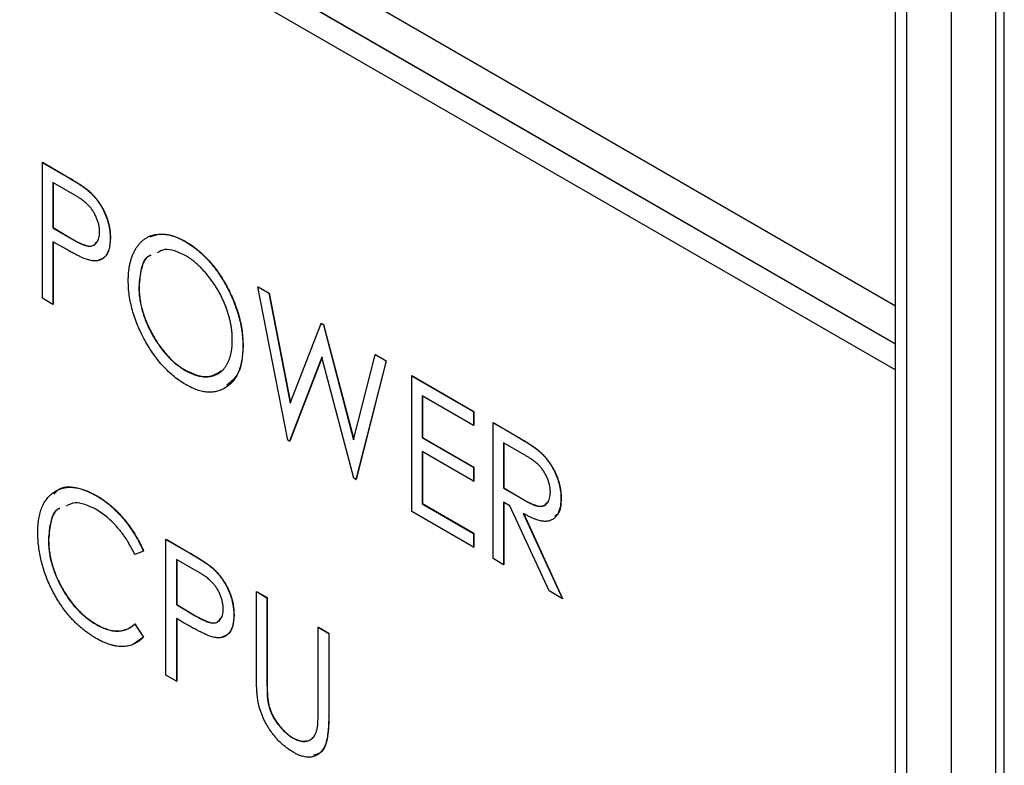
# Model space of a CAD drawing. Header units: millimetres. Extents: x 0 to 420, y 0 to 297.
# Tile 15 of 19: x 328 to 336, y 218 to 224. Entities that reach past the tile are written whole.
import ezdxf

# ---------------------------------------------------------------- set-up
doc = ezdxf.new("R2010")
doc.units = ezdxf.units.MM

msp = doc.modelspace()

# ---------------------------------------------------------------- linework, layer by layer
at = {"color": 7, "linetype": 'Continuous', "lineweight": 25}
for p, q in [((335.8758, 209.4998), (335.8758, 232.2017)), ((335.8065, 232.1601), (335.8065, 209.1315)), ((335.4529, 231.956), (335.4529, 208.9274)), ((335.0994, 182.596), (335.0994, 230.9353)), ((335.0092, 221.9013), (335.0092, 230.8832)), ((321.7156, 229.5755), (335.0092, 221.9013)), ((335.0092, 221.5951), (321.7156, 229.2693)), ((335.011, 221.5961), (321.7174, 229.2703)), ((321.7156, 229.0652), (335.0092, 221.3909)), ((328.2227, 223.0411), (328.2245, 223.0421)), ((328.2227, 223.0411), (328.3947, 222.9418)), ((328.2227, 221.9609), (328.2227, 223.0411)), ((328.2245, 223.0421), (328.3965, 222.9428)), ((328.3947, 222.9418), (328.3965, 222.9428)), ((328.4626, 222.7918), (328.3067, 222.8818)), ((328.3067, 222.8818), (328.3067, 222.5218)), ((328.3084, 222.8808), (328.3084, 222.5228)), ((328.5945, 222.8102), (328.5963, 222.8113)), ((328.3067, 222.5218), (328.3084, 222.5228)), ((328.3067, 222.5218), (328.456, 222.4332)), ((328.3084, 222.5228), (328.4578, 222.4342)), ((328.3687, 222.3752), (328.3067, 222.411)), ((328.3067, 222.411), (328.3067, 221.9124)), ((328.3084, 222.41), (328.3084, 221.9134)), ((328.456, 222.4332), (328.4578, 222.4342)), ((328.7624, 222.4398), (328.7642, 222.4408)), ((329.3564, 222.4143), (329.3582, 222.4153)), ((328.9903, 222.0536), (328.992, 222.0546)), ((329.9377, 222.0511), (329.9395, 222.0521)), ((329.9377, 222.0511), (330.025, 222.0007)), ((330.1751, 220.8338), (329.9377, 222.0511)), ((329.9395, 222.0521), (330.0268, 222.0017)), ((330.025, 222.0007), (330.0268, 222.0017)), ((330.025, 222.0007), (330.1955, 221.1267)), ((330.0268, 222.0017), (330.1968, 221.1301)), ((328.3067, 221.9124), (328.2227, 221.9609)), ((328.3067, 221.9124), (328.3084, 221.9134)), ((335.0092, 221.9013), (335.011, 221.9023)), ((335.011, 221.5961), (335.011, 221.9023)), ((330.4397, 221.7613), (330.4415, 221.7623)), ((330.4415, 221.7623), (330.46, 221.7516)), ((330.1955, 221.1267), (330.4397, 221.7613)), ((330.4397, 221.7613), (330.4583, 221.7505)), ((330.4583, 221.7505), (330.46, 221.7516)), ((330.4583, 221.7505), (330.6992, 220.8359)), ((330.46, 221.7516), (330.7002, 220.8398)), ((329.8178, 221.5806), (329.8195, 221.5816)), ((335.0092, 221.5951), (335.011, 221.5961)), ((335.0092, 221.3909), (335.0092, 221.5951)), ((330.4474, 221.4937), (330.1903, 220.825)), ((330.4479, 221.4916), (330.1921, 220.826)), ((330.7011, 220.5301), (330.4474, 221.4937)), ((330.6992, 220.8359), (330.8709, 221.5123)), ((330.9571, 221.4626), (330.718, 220.5204)), ((330.9588, 221.4636), (330.7197, 220.5214)), ((330.8709, 221.5123), (330.8727, 221.5134)), ((330.8709, 221.5123), (330.9571, 221.4626)), ((330.8727, 221.5134), (330.9588, 221.4636)), ((330.9571, 221.4626), (330.9588, 221.4636)), ((329.3602, 221.3873), (329.3619, 221.3884)), ((335.0092, 221.3909), (335.011, 221.392)), ((335.011, 182.545), (335.011, 221.392)), ((331.161, 221.3449), (331.1627, 221.3459)), ((331.161, 221.3449), (331.6527, 221.061)), ((331.161, 220.2647), (331.161, 221.3449)), ((331.1627, 221.3459), (331.6544, 221.062)), ((331.6527, 220.9502), (331.2449, 221.1856)), ((331.2449, 221.1856), (331.2449, 220.8533)), ((331.2467, 221.1846), (331.2467, 220.8543)), ((331.6527, 221.061), (331.6544, 221.062)), ((331.6527, 221.061), (331.6527, 220.9502)), ((331.6544, 221.062), (331.6544, 220.9513)), ((331.6527, 220.9502), (331.6544, 220.9513)), ((331.8086, 220.971), (331.8103, 220.972)), ((331.8086, 220.971), (331.9804, 220.8718)), ((331.8086, 219.8908), (331.8086, 220.971)), ((331.8103, 220.972), (331.9822, 220.8728)), ((330.1903, 220.825), (330.1751, 220.8338)), ((330.1903, 220.825), (330.1921, 220.826)), ((331.2449, 220.8533), (331.2467, 220.8543)), ((331.2449, 220.8533), (331.6527, 220.6179)), ((331.2467, 220.8543), (331.6544, 220.6189)), ((331.9804, 220.8718), (331.9822, 220.8728)), ((332.0479, 220.7221), (331.8925, 220.8118)), ((331.8925, 220.8118), (331.8925, 220.4517)), ((331.8943, 220.8107), (331.8943, 220.4527)), ((332.1753, 220.7446), (332.1771, 220.7456)), ((331.6527, 220.5071), (331.2449, 220.7425)), ((331.2449, 220.7425), (331.2449, 220.327)), ((331.2467, 220.7414), (331.2467, 220.328)), ((331.6527, 220.6179), (331.6544, 220.6189)), ((331.6527, 220.6179), (331.6527, 220.5071)), ((331.6544, 220.6189), (331.6544, 220.5081)), ((330.718, 220.5204), (330.7011, 220.5301)), ((330.718, 220.5204), (330.7197, 220.5214)), ((331.6527, 220.5071), (331.6544, 220.5081)), ((331.8925, 220.4517), (331.8943, 220.4527)), ((331.8925, 220.4517), (332.0443, 220.3626)), ((331.8943, 220.4527), (332.0461, 220.3636)), ((328.6503, 220.3927), (328.6521, 220.3937)), ((332.0443, 220.3626), (332.0461, 220.3636)), ((332.3483, 220.3706), (332.35, 220.3716)), ((331.2449, 220.327), (331.2467, 220.328)), ((331.2449, 220.327), (331.6527, 220.0916)), ((331.2467, 220.328), (331.6544, 220.0926)), ((331.9427, 220.3119), (331.8925, 220.3409)), ((331.8925, 220.3409), (331.8925, 219.8423)), ((331.8943, 220.3399), (331.8943, 219.8434)), ((332.2542, 219.6336), (331.9427, 220.3119)), ((331.6527, 219.9808), (331.161, 220.2647)), ((332.0486, 220.2508), (332.3602, 219.5723)), ((332.0504, 220.2518), (332.362, 219.5734)), ((328.2707, 220.043), (328.2724, 220.044)), ((329.2061, 220.0442), (329.2079, 220.0452)), ((329.2061, 220.0442), (329.3781, 219.9449)), ((329.2061, 218.964), (329.2061, 220.0442)), ((329.2079, 220.0452), (329.3799, 219.9459)), ((331.6527, 220.0916), (331.6544, 220.0926)), ((331.6527, 220.0916), (331.6527, 219.9808)), ((331.6544, 220.0926), (331.6544, 219.9818)), ((331.6527, 219.9808), (331.6544, 219.9818)), ((329.0262, 219.9498), (328.9576, 219.9245)), ((329.0262, 219.9498), (329.028, 219.9508)), ((329.446, 219.7949), (329.2901, 219.8849)), ((329.2901, 219.8849), (329.2901, 219.5249)), ((329.2918, 219.8839), (329.2918, 219.5259)), ((329.3781, 219.9449), (329.3799, 219.9459)), ((331.8925, 219.8423), (331.8086, 219.8908)), ((329.5779, 219.8133), (329.5797, 219.8143)), ((331.8925, 219.8423), (331.8943, 219.8434)), ((329.9257, 219.6288), (329.9275, 219.6298)), ((329.9257, 219.6288), (330.0096, 219.5803)), ((329.9257, 218.9764), (329.9257, 219.6288)), ((329.9275, 219.6298), (330.0114, 219.5813)), ((330.0096, 219.5803), (330.0114, 219.5813)), ((330.0096, 219.5803), (330.0096, 218.9331)), ((330.0114, 219.5813), (330.0114, 218.9341)), ((332.3602, 219.5723), (332.2542, 219.6336)), ((332.3602, 219.5723), (332.362, 219.5734)), ((329.2901, 219.5249), (329.2918, 219.5259)), ((329.2901, 219.5249), (329.4394, 219.4363)), ((329.2918, 219.5259), (329.4412, 219.4373)), ((329.3521, 219.3783), (329.2901, 219.4141)), ((329.2901, 219.4141), (329.2901, 218.9155)), ((329.2918, 219.413), (329.2918, 218.9165)), ((329.4394, 219.4363), (329.4412, 219.4373)), ((329.7458, 219.4429), (329.7476, 219.4439)), ((328.6533, 219.3662), (328.6551, 219.3672)), ((328.9576, 219.3705), (328.9594, 219.3716)), ((328.9576, 219.3705), (329.0262, 219.2667)), ((328.9594, 219.3716), (329.028, 219.2677)), ((330.4174, 219.3449), (330.4192, 219.3459)), ((330.4174, 219.3449), (330.5014, 219.2965)), ((330.4174, 218.6977), (330.4174, 219.3449)), ((330.4192, 219.3459), (330.5031, 219.2975)), ((329.028, 219.2677), (328.947, 219.2099)), ((329.0262, 219.2667), (329.028, 219.2677)), ((330.5014, 219.2965), (330.5031, 219.2975)), ((330.5014, 219.2965), (330.5014, 218.644)), ((330.5031, 219.2975), (330.5031, 218.6451)), ((329.2901, 218.9155), (329.2061, 218.964)), ((329.2901, 218.9155), (329.2918, 218.9165)), ((330.0096, 218.9331), (330.0114, 218.9341)), ((330.0132, 218.7874), (330.015, 218.7884)), ((330.5014, 218.644), (330.5031, 218.6451)), ((330.2176, 218.4631), (330.2194, 218.4641))]:
    msp.add_line(p, q, dxfattribs=at)
for points, knots in [([(328.3947, 222.9418), (328.4065, 222.935), (328.4292, 222.9218), (328.4617, 222.9022), (328.4913, 222.8838), (328.5177, 222.8668), (328.5413, 222.8512), (328.5617, 222.8366), (328.5792, 222.8235), (328.5897, 222.8144), (328.5945, 222.8102)], [0, 0, 0, 0, 0.1764997, 0.3390322, 0.4857534, 0.6185701, 0.735674, 0.8381849, 0.9261551, 1, 1, 1, 1]), ([(328.3965, 222.9428), (328.4083, 222.936), (328.431, 222.9229), (328.4635, 222.9032), (328.493, 222.8849), (328.5195, 222.8679), (328.543, 222.8523), (328.5634, 222.8376), (328.581, 222.8245), (328.5915, 222.8154), (328.5963, 222.8113)], [0, 0, 0, 0, 0.1764997, 0.3390322, 0.4857534, 0.6185701, 0.735674, 0.8381849, 0.9261551, 1, 1, 1, 1]), ([(328.6784, 222.4878), (328.6782, 222.4967), (328.6776, 222.5142), (328.673, 222.5421), (328.6654, 222.5706), (328.6549, 222.5992), (328.6422, 222.6271), (328.6271, 222.6534), (328.6102, 222.6776), (328.5943, 222.6959), (328.5802, 222.7098), (328.568, 222.7206), (328.5543, 222.7318), (328.5389, 222.7431), (328.5221, 222.7551), (328.5036, 222.7672), (328.4836, 222.7796), (328.4698, 222.7877), (328.4626, 222.7918)], [0, 0, 0, 0, 0.074091, 0.147068, 0.219176, 0.292487, 0.364821, 0.434086, 0.502842, 0.57172, 0.608354, 0.649905, 0.695817, 0.746872, 0.802658, 0.863186, 0.92915, 1, 1, 1, 1]), ([(328.5945, 222.8102), (328.6005, 222.8047), (328.6125, 222.7937), (328.6298, 222.7756), (328.6463, 222.7566), (328.6619, 222.7365), (328.6766, 222.7154), (328.6905, 222.6933), (328.7034, 222.6701), (328.7156, 222.6461), (328.7267, 222.6214), (328.7363, 222.5962), (328.7443, 222.5708), (328.7509, 222.5451), (328.7562, 222.5191), (328.7596, 222.4928), (328.762, 222.4661), (328.7623, 222.4487), (328.7624, 222.4398)], [0, 0, 0, 0, 0.060075, 0.119303, 0.178069, 0.236256, 0.294313, 0.353143, 0.412708, 0.473813, 0.535615, 0.597403, 0.660232, 0.723514, 0.789577, 0.856841, 0.927091, 1, 1, 1, 1]), ([(328.5963, 222.8113), (328.6023, 222.8057), (328.6143, 222.7948), (328.6315, 222.7767), (328.6481, 222.7577), (328.6637, 222.7376), (328.6784, 222.7164), (328.6923, 222.6943), (328.7052, 222.6711), (328.7174, 222.6471), (328.7284, 222.6224), (328.7381, 222.5972), (328.7461, 222.5719), (328.7527, 222.5461), (328.758, 222.5201), (328.7614, 222.4938), (328.7638, 222.4672), (328.764, 222.4497), (328.7642, 222.4408)], [0, 0, 0, 0, 0.060075, 0.119303, 0.178069, 0.236256, 0.294313, 0.353143, 0.412708, 0.473813, 0.535615, 0.597403, 0.660232, 0.723514, 0.789577, 0.856841, 0.927091, 1, 1, 1, 1]), ([(328.456, 222.4332), (328.4633, 222.4289), (328.4774, 222.4208), (328.4977, 222.4103), (328.5166, 222.4008), (328.5339, 222.3929), (328.5497, 222.3867), (328.5641, 222.3814), (328.5769, 222.3783), (328.5918, 222.3755), (328.6085, 222.3757), (328.6264, 222.3799), (328.6418, 222.389), (328.655, 222.402), (328.6654, 222.4189), (328.673, 222.4388), (328.6776, 222.4618), (328.6782, 222.4791), (328.6784, 222.4878)], [0, 0, 0, 0, 0.070231, 0.135127, 0.195896, 0.251444, 0.303058, 0.349556, 0.391936, 0.430093, 0.501229, 0.570517, 0.640124, 0.710955, 0.782914, 0.853735, 0.926014, 1, 1, 1, 1]), ([(328.9063, 222.1016), (328.9065, 222.1143), (328.9068, 222.1397), (328.9098, 222.1759), (328.9143, 222.2106), (328.9212, 222.2431), (328.9296, 222.2741), (328.9399, 222.3034), (328.9523, 222.3305), (328.9664, 222.356), (328.9819, 222.3793), (328.9993, 222.3997), (329.0176, 222.4182), (329.0376, 222.4335), (329.059, 222.4462), (329.0815, 222.4568), (329.1055, 222.4646), (329.1308, 222.4695), (329.1569, 222.4723), (329.184, 222.4717), (329.2114, 222.469), (329.2394, 222.4634), (329.2679, 222.4552), (329.2969, 222.4442), (329.3265, 222.4311), (329.3464, 222.4199), (329.3564, 222.4143)], [0, 0, 0, 0, 0.044811, 0.089011, 0.13275, 0.176233, 0.219272, 0.262324, 0.305647, 0.348979, 0.392242, 0.43461, 0.476184, 0.517236, 0.558165, 0.598792, 0.639668, 0.680638, 0.721467, 0.761759, 0.801482, 0.840953, 0.880381, 0.919726, 0.959716, 1, 1, 1, 1]), ([(329.0802, 222.4506), (329.1181, 222.4629), (329.1996, 222.4893), (329.3028, 222.4412), (329.3582, 222.4153)], [0, 0, 0, 0, 0.464331, 1, 1, 1, 1]), ([(328.4578, 222.4342), (328.4865, 222.4182), (328.5437, 222.3864), (328.6211, 222.3666), (328.6454, 222.3972), (328.6541, 222.4081)], [0, 0, 0, 0, 0.394195, 0.784052, 1, 1, 1, 1]), ([(328.7624, 222.4398), (328.7622, 222.431), (328.7619, 222.4139), (328.76, 222.3895), (328.756, 222.3676), (328.7514, 222.3471), (328.7447, 222.3292), (328.7368, 222.313), (328.7275, 222.2988), (328.7165, 222.287), (328.7045, 222.277), (328.6914, 222.2689), (328.6771, 222.2631), (328.6617, 222.2594), (328.6452, 222.2578), (328.6277, 222.2582), (328.609, 222.2607), (328.596, 222.2639), (328.5894, 222.2655)], [0, 0, 0, 0, 0.072309, 0.141358, 0.208207, 0.272336, 0.335143, 0.396174, 0.456668, 0.516646, 0.575929, 0.634933, 0.693693, 0.752708, 0.811962, 0.873196, 0.935504, 1, 1, 1, 1]), ([(328.7642, 222.4408), (328.7622, 222.4077), (328.7582, 222.3415), (328.7214, 222.28), (328.6838, 222.2692), (328.6699, 222.2653)], [0, 0, 0, 0, 0.388171, 0.775004, 1, 1, 1, 1]), ([(329.3564, 222.4143), (329.3725, 222.4045), (329.4041, 222.3853), (329.4505, 222.3508), (329.4948, 222.3122), (329.5373, 222.27), (329.5775, 222.2233), (329.6159, 222.173), (329.6521, 222.1184), (329.6859, 222.0606), (329.7168, 222.001), (329.7438, 221.9406), (329.7667, 221.8804), (329.7853, 221.8201), (329.8001, 221.7598), (329.8103, 221.6996), (329.8166, 221.6394), (329.8174, 221.6004), (329.8178, 221.5806)], [0, 0, 0, 0, 0.064112, 0.12603, 0.186709, 0.24615, 0.305771, 0.366051, 0.427384, 0.490821, 0.554635, 0.61692, 0.678954, 0.740666, 0.803314, 0.866858, 0.932414, 1, 1, 1, 1]), ([(329.3582, 222.4153), (329.3743, 222.4056), (329.4058, 222.3863), (329.4523, 222.3519), (329.4966, 222.3132), (329.539, 222.271), (329.5792, 222.2243), (329.6177, 222.174), (329.6538, 222.1194), (329.6876, 222.0616), (329.7185, 222.002), (329.7455, 221.9417), (329.7685, 221.8814), (329.7871, 221.8211), (329.8018, 221.7609), (329.8121, 221.7006), (329.8184, 221.6404), (329.8191, 221.6014), (329.8195, 221.5816)], [0, 0, 0, 0, 0.064112, 0.12603, 0.186709, 0.24615, 0.305771, 0.366051, 0.427384, 0.490821, 0.554635, 0.61692, 0.678954, 0.740666, 0.803314, 0.866858, 0.932414, 1, 1, 1, 1]), ([(328.5894, 222.2655), (328.584, 222.2672), (328.5721, 222.2709), (328.5525, 222.2787), (328.5297, 222.2888), (328.5037, 222.3016), (328.4744, 222.3166), (328.442, 222.3337), (328.4064, 222.3535), (328.3816, 222.3677), (328.3687, 222.3752)], [0, 0, 0, 0, 0.075269, 0.165174, 0.268129, 0.385984, 0.51806, 0.664405, 0.825035, 1, 1, 1, 1]), ([(329.3602, 222.3014), (329.302, 222.328), (329.2161, 222.3673), (329.156, 222.3339), (329.1366, 222.3232)], [0, 0, 0, 0, 0.677332, 1, 1, 1, 1]), ([(329.0846, 222.3021), (329.0794, 222.3002), (329.0399, 222.2859), (329.003, 222.1974), (328.9945, 222.1015), (328.9903, 222.0536)], [0, 0, 0, 0, 0.069638, 0.534634, 1, 1, 1, 1]), ([(329.0863, 222.3031), (329.0812, 222.3012), (329.0417, 222.2869), (329.0048, 222.1984), (328.9963, 222.1026), (328.992, 222.0546)], [0, 0, 0, 0, 0.069638, 0.534634, 1, 1, 1, 1]), ([(329.7338, 221.6293), (329.7337, 221.6398), (329.7334, 221.6608), (329.7312, 221.6928), (329.7271, 221.7251), (329.722, 221.7573), (329.7149, 221.7897), (329.7068, 221.8221), (329.6967, 221.8547), (329.6854, 221.8874), (329.6726, 221.9198), (329.6586, 221.9518), (329.6431, 221.9832), (329.6266, 222.0141), (329.6088, 222.0443), (329.5898, 222.0739), (329.5695, 222.103), (329.5481, 222.1312), (329.5259, 222.1585), (329.5032, 222.1842), (329.4802, 222.208), (329.4569, 222.2305), (329.4332, 222.2509), (329.4091, 222.2694), (329.3848, 222.2868), (329.3684, 222.2965), (329.3602, 222.3014)], [0, 0, 0, 0, 0.044923, 0.089057, 0.132287, 0.174986, 0.217144, 0.258769, 0.300532, 0.342498, 0.384141, 0.425372, 0.466388, 0.507179, 0.548135, 0.589217, 0.630842, 0.673193, 0.715487, 0.757043, 0.79776, 0.838207, 0.878693, 0.918916, 0.959101, 1, 1, 1, 1]), ([(329.3635, 221.2746), (329.3478, 221.2842), (329.3168, 221.303), (329.2713, 221.3374), (329.2276, 221.3753), (329.1857, 221.4175), (329.1458, 221.4638), (329.1079, 221.5144), (329.0719, 221.5689), (329.038, 221.6266), (329.0073, 221.6863), (328.9801, 221.7465), (328.9574, 221.8065), (328.9388, 221.8663), (328.924, 221.9258), (328.9138, 221.985), (328.9074, 222.0441), (328.9067, 222.0822), (328.9063, 222.1016)], [0, 0, 0, 0, 0.063524, 0.12488, 0.185155, 0.244833, 0.304627, 0.365038, 0.42717, 0.49127, 0.555588, 0.618668, 0.681008, 0.742903, 0.805249, 0.868474, 0.933217, 1, 1, 1, 1]), ([(328.9903, 222.0536), (328.9906, 222.0378), (328.9912, 222.0068), (328.9964, 221.9588), (329.0047, 221.9108), (329.0169, 221.8626), (329.032, 221.8142), (329.0509, 221.7658), (329.073, 221.7172), (329.0983, 221.6693), (329.1258, 221.6228), (329.1551, 221.5791), (329.1859, 221.5387), (329.2181, 221.5016), (329.2515, 221.4676), (329.2866, 221.4374), (329.3229, 221.4098), (329.3476, 221.3949), (329.3602, 221.3873)], [0, 0, 0, 0, 0.06753, 0.132738, 0.196163, 0.25879, 0.321017, 0.383435, 0.446363, 0.511011, 0.575079, 0.637133, 0.697793, 0.757163, 0.816573, 0.8765, 0.937463, 1, 1, 1, 1]), ([(328.992, 222.0546), (328.9923, 222.0388), (328.9929, 222.0078), (328.9982, 221.9598), (329.0065, 221.9118), (329.0187, 221.8636), (329.0338, 221.8152), (329.0527, 221.7668), (329.0747, 221.7183), (329.1001, 221.6703), (329.1275, 221.6238), (329.1569, 221.5801), (329.1877, 221.5398), (329.2198, 221.5027), (329.2533, 221.4686), (329.2884, 221.4384), (329.3247, 221.4108), (329.3494, 221.3959), (329.3619, 221.3884)], [0, 0, 0, 0, 0.06753, 0.132738, 0.196163, 0.25879, 0.321017, 0.383435, 0.446363, 0.511011, 0.575079, 0.637133, 0.697793, 0.757163, 0.816573, 0.8765, 0.937463, 1, 1, 1, 1]), ([(329.3602, 221.3873), (329.3686, 221.3826), (329.3854, 221.3732), (329.4103, 221.3617), (329.4348, 221.3524), (329.4587, 221.3452), (329.4821, 221.3403), (329.5052, 221.337), (329.5277, 221.3365), (329.5496, 221.3379), (329.5706, 221.3414), (329.5906, 221.347), (329.6093, 221.3549), (329.627, 221.3646), (329.6434, 221.3765), (329.6585, 221.3905), (329.6727, 221.4064), (329.6853, 221.4246), (329.6967, 221.4445), (329.7068, 221.466), (329.7149, 221.4894), (329.722, 221.514), (329.7271, 221.5407), (329.7312, 221.5685), (329.7334, 221.5981), (329.7337, 221.6188), (329.7338, 221.6293)], [0, 0, 0, 0, 0.041661, 0.082882, 0.123552, 0.164177, 0.204273, 0.24489, 0.285869, 0.327154, 0.368651, 0.40943, 0.450115, 0.490687, 0.531109, 0.572015, 0.613338, 0.655348, 0.697698, 0.739863, 0.781905, 0.824489, 0.86732, 0.910682, 0.954948, 1, 1, 1, 1]), ([(329.8178, 221.5806), (329.8174, 221.5614), (329.8166, 221.5236), (329.8103, 221.471), (329.8, 221.423), (329.7855, 221.3796), (329.767, 221.3407), (329.7439, 221.307), (329.717, 221.2775), (329.6862, 221.2532), (329.6527, 221.234), (329.6167, 221.2211), (329.5791, 221.2139), (329.5394, 221.2136), (329.4981, 221.2191), (329.4548, 221.2314), (329.4098, 221.2493), (329.3791, 221.2661), (329.3635, 221.2746)], [0, 0, 0, 0, 0.067668, 0.133292, 0.19714, 0.260013, 0.322488, 0.385059, 0.448295, 0.51269, 0.576673, 0.638498, 0.698729, 0.757967, 0.817157, 0.876594, 0.937343, 1, 1, 1, 1]), ([(329.8195, 221.5816), (329.8143, 221.5026), (329.8049, 221.3626), (329.7248, 221.2979), (329.6899, 221.2698)], [0, 0, 0, 0, 0.565206, 1, 1, 1, 1]), ([(329.3619, 221.3884), (329.4197, 221.3628), (329.5299, 221.3139), (329.6071, 221.3606), (329.6438, 221.3829)], [0, 0, 0, 0, 0.52396, 1, 1, 1, 1]), ([(331.9804, 220.8718), (331.9919, 220.8651), (332.014, 220.8523), (332.0456, 220.8336), (332.0743, 220.8155), (332.1001, 220.7993), (332.123, 220.7838), (332.1431, 220.77), (332.1602, 220.7572), (332.1706, 220.7486), (332.1753, 220.7446)], [0, 0, 0, 0, 0.176242, 0.33814, 0.484799, 0.617149, 0.734395, 0.837422, 0.92561, 1, 1, 1, 1]), ([(331.9822, 220.8728), (331.9937, 220.8662), (332.0157, 220.8533), (332.0473, 220.8346), (332.0761, 220.8165), (332.1019, 220.8003), (332.1248, 220.7848), (332.1448, 220.7711), (332.162, 220.7582), (332.1723, 220.7496), (332.1771, 220.7456)], [0, 0, 0, 0, 0.176242, 0.33814, 0.484799, 0.617149, 0.734395, 0.837422, 0.92561, 1, 1, 1, 1]), ([(332.1753, 220.7446), (332.1816, 220.739), (332.194, 220.728), (332.2119, 220.7095), (332.2289, 220.6901), (332.2452, 220.6698), (332.2602, 220.6481), (332.2745, 220.6256), (332.2881, 220.602), (332.3003, 220.5774), (332.3117, 220.5522), (332.3213, 220.5267), (332.3299, 220.5009), (332.3366, 220.4751), (332.3418, 220.4491), (332.3456, 220.4229), (332.3478, 220.3966), (332.3481, 220.3793), (332.3483, 220.3706)], [0, 0, 0, 0, 0.061387, 0.1214951, 0.1810892, 0.2400382, 0.2986442, 0.3579899, 0.4184412, 0.480043, 0.5418672, 0.6041732, 0.6666824, 0.7298994, 0.7945383, 0.8604552, 0.9292113, 1, 1, 1, 1]), ([(332.1771, 220.7456), (332.1833, 220.74), (332.1958, 220.729), (332.2136, 220.7105), (332.2307, 220.6912), (332.2469, 220.6708), (332.262, 220.6492), (332.2762, 220.6266), (332.2898, 220.603), (332.302, 220.5784), (332.3135, 220.5532), (332.323, 220.5277), (332.3316, 220.502), (332.3383, 220.4761), (332.3436, 220.4501), (332.3473, 220.4239), (332.3496, 220.3976), (332.3499, 220.3804), (332.35, 220.3716)], [0, 0, 0, 0, 0.061387, 0.1214951, 0.1810892, 0.2400382, 0.2986442, 0.3579899, 0.4184412, 0.480043, 0.5418672, 0.6041732, 0.6666824, 0.7298994, 0.7945383, 0.8604552, 0.9292113, 1, 1, 1, 1]), ([(332.2643, 220.4193), (332.264, 220.4281), (332.2635, 220.4456), (332.2588, 220.4734), (332.2513, 220.5016), (332.2407, 220.5299), (332.228, 220.5574), (332.213, 220.5834), (332.1962, 220.6074), (332.1805, 220.6257), (332.1664, 220.6395), (332.1542, 220.6504), (332.1404, 220.6616), (332.125, 220.673), (332.108, 220.685), (332.0894, 220.6972), (332.0691, 220.7098), (332.0551, 220.7179), (332.0479, 220.7221)], [0, 0, 0, 0, 0.074206, 0.146692, 0.218332, 0.29067, 0.362618, 0.431553, 0.499554, 0.567987, 0.604677, 0.646293, 0.69288, 0.744014, 0.799888, 0.86174, 0.928424, 1, 1, 1, 1]), ([(328.1867, 220.0988), (328.1871, 220.118), (328.1879, 220.1558), (328.1942, 220.2082), (328.2045, 220.256), (328.2189, 220.2989), (328.2376, 220.3372), (328.2605, 220.3705), (328.2876, 220.3991), (328.3183, 220.4229), (328.3521, 220.4412), (328.3884, 220.4535), (328.4271, 220.4588), (328.4676, 220.4588), (328.5103, 220.4518), (328.5552, 220.4384), (328.6021, 220.4191), (328.6341, 220.4016), (328.6503, 220.3927)], [0, 0, 0, 0, 0.067236, 0.132194, 0.195391, 0.257388, 0.318778, 0.380515, 0.442528, 0.505942, 0.569171, 0.630524, 0.690882, 0.750747, 0.811024, 0.872201, 0.934998, 1, 1, 1, 1]), ([(328.3154, 220.4039), (328.3261, 220.4167), (328.3669, 220.4654), (328.4887, 220.4697), (328.5976, 220.4191), (328.6521, 220.3937)], [0, 0, 0, 0, 0.151392, 0.575462, 1, 1, 1, 1]), ([(328.6503, 220.3927), (328.6602, 220.3869), (328.6798, 220.3753), (328.7088, 220.3557), (328.737, 220.3345), (328.7646, 220.3122), (328.7915, 220.2885), (328.8175, 220.263), (328.8429, 220.2362), (328.8675, 220.2081), (328.8912, 220.179), (328.9138, 220.1487), (328.9353, 220.1177), (328.9559, 220.0859), (328.9751, 220.0531), (328.9934, 220.0195), (329.0106, 219.985), (329.021, 219.9616), (329.0262, 219.9498)], [0, 0, 0, 0, 0.067002, 0.132942, 0.197212, 0.260814, 0.32354, 0.38588, 0.447839, 0.509647, 0.571537, 0.632443, 0.693319, 0.753787, 0.814645, 0.875557, 0.937659, 1, 1, 1, 1]), ([(328.6521, 220.3937), (328.662, 220.3879), (328.6816, 220.3763), (328.7105, 220.3567), (328.7388, 220.3356), (328.7663, 220.3132), (328.7933, 220.2895), (328.8193, 220.264), (328.8446, 220.2373), (328.8692, 220.2092), (328.8929, 220.18), (328.9155, 220.1497), (328.937, 220.1187), (328.9576, 220.0869), (328.9768, 220.0541), (328.9951, 220.0205), (329.0124, 219.986), (329.0228, 219.9626), (329.028, 219.9508)], [0, 0, 0, 0, 0.067002, 0.132942, 0.197212, 0.260814, 0.32354, 0.38588, 0.447839, 0.509647, 0.571537, 0.632443, 0.693319, 0.753787, 0.814645, 0.875557, 0.937659, 1, 1, 1, 1]), ([(332.0443, 220.3626), (332.0514, 220.3584), (332.0652, 220.3505), (332.085, 220.3403), (332.1035, 220.331), (332.1205, 220.3233), (332.1361, 220.3171), (332.1502, 220.3124), (332.163, 220.3091), (332.1779, 220.3068), (332.1946, 220.3069), (332.2126, 220.3112), (332.2281, 220.3202), (332.241, 220.3335), (332.2515, 220.3501), (332.2588, 220.3703), (332.2635, 220.3933), (332.264, 220.4105), (332.2643, 220.4193)], [0, 0, 0, 0, 0.068884, 0.133004, 0.192369, 0.247684, 0.298447, 0.344783, 0.387444, 0.426058, 0.498477, 0.568226, 0.638295, 0.709239, 0.781676, 0.852765, 0.925523, 1, 1, 1, 1]), ([(332.0461, 220.3636), (332.0747, 220.3477), (332.1316, 220.316), (332.2079, 220.2981), (332.2318, 220.3287), (332.2403, 220.3395)], [0, 0, 0, 0, 0.394612, 0.78512, 1, 1, 1, 1]), ([(332.3483, 220.3706), (332.3479, 220.3564), (332.3471, 220.3288), (332.3409, 220.2918), (332.3303, 220.2599), (332.3157, 220.2331), (332.2971, 220.2122), (332.275, 220.197), (332.2489, 220.1885), (332.2246, 220.1865), (332.2031, 220.1883), (332.1854, 220.1913), (332.1661, 220.1968), (332.1455, 220.2036), (332.1233, 220.2126), (332.0998, 220.2234), (332.0747, 220.2361), (332.0575, 220.2458), (332.0486, 220.2508)], [0, 0, 0, 0, 0.083484, 0.162613, 0.23918, 0.314494, 0.388385, 0.460717, 0.533791, 0.609022, 0.648239, 0.690365, 0.734562, 0.781635, 0.831635, 0.884694, 0.940506, 1, 1, 1, 1]), ([(332.35, 220.3716), (332.3486, 220.3213), (332.3469, 220.2554), (332.3074, 220.2337), (332.2981, 220.2286)], [0, 0, 0, 0, 0.7642008, 1, 1, 1, 1]), ([(328.3605, 220.2895), (328.3575, 220.2885), (328.3195, 220.2757), (328.2836, 220.1878), (328.275, 220.0913), (328.2707, 220.043)], [0, 0, 0, 0, 0.041171, 0.520334, 1, 1, 1, 1]), ([(328.3623, 220.2906), (328.3593, 220.2895), (328.3213, 220.2767), (328.2854, 220.1888), (328.2768, 220.0923), (328.2724, 220.044)], [0, 0, 0, 0, 0.041171, 0.520334, 1, 1, 1, 1]), ([(328.6481, 220.2832), (328.5894, 220.3111), (328.4995, 220.3536), (328.4356, 220.3204), (328.4135, 220.3089)], [0, 0, 0, 0, 0.6537841, 1, 1, 1, 1]), ([(328.9576, 219.9245), (328.9529, 219.9344), (328.9435, 219.9542), (328.9281, 219.9831), (328.9121, 220.0112), (328.8957, 220.0384), (328.8782, 220.0644), (328.8602, 220.0896), (328.8414, 220.1139), (328.8154, 220.1449), (328.7816, 220.1815), (328.7387, 220.2204), (328.694, 220.2552), (328.6635, 220.2738), (328.6481, 220.2832)], [0, 0, 0, 0, 0.065249, 0.129752, 0.19303, 0.255253, 0.317083, 0.378287, 0.439499, 0.500949, 0.623295, 0.74628, 0.871322, 1, 1, 1, 1]), ([(328.296, 219.6506), (328.2872, 219.6691), (328.2697, 219.706), (328.2477, 219.7621), (328.2288, 219.8182), (328.2135, 219.8744), (328.2014, 219.9307), (328.1928, 219.987), (328.1877, 220.0435), (328.187, 220.0802), (328.1867, 220.0988)], [0, 0, 0, 0, 0.122254, 0.24342, 0.364291, 0.486273, 0.609794, 0.736233, 0.865843, 1, 1, 1, 1]), ([(328.2707, 220.043), (328.271, 220.0269), (328.2716, 219.9952), (328.2768, 219.9463), (328.2851, 219.8976), (328.2973, 219.8488), (328.3124, 219.8), (328.3314, 219.7513), (328.3533, 219.7027), (328.3787, 219.6547), (328.4067, 219.6083), (328.4365, 219.5641), (328.4684, 219.5234), (328.5019, 219.4855), (328.5372, 219.4508), (328.5744, 219.4193), (328.6132, 219.3903), (328.6398, 219.3743), (328.6533, 219.3662)], [0, 0, 0, 0, 0.067402, 0.132225, 0.195291, 0.256964, 0.318228, 0.379385, 0.441024, 0.503862, 0.566597, 0.627855, 0.688166, 0.748276, 0.808707, 0.870424, 0.93412, 1, 1, 1, 1]), ([(328.2724, 220.044), (328.2728, 220.0279), (328.2734, 219.9962), (328.2786, 219.9473), (328.2869, 219.8986), (328.2991, 219.8498), (328.3141, 219.8011), (328.3331, 219.7524), (328.3551, 219.7037), (328.3805, 219.6557), (328.4084, 219.6093), (328.4383, 219.5651), (328.4702, 219.5244), (328.5037, 219.4865), (328.539, 219.4518), (328.5761, 219.4203), (328.615, 219.3913), (328.6416, 219.3753), (328.6551, 219.3672)], [0, 0, 0, 0, 0.067402, 0.132225, 0.195291, 0.256964, 0.318228, 0.379385, 0.441024, 0.503862, 0.566597, 0.627855, 0.688166, 0.748276, 0.808707, 0.870424, 0.93412, 1, 1, 1, 1]), ([(329.3781, 219.9449), (329.39, 219.938), (329.4126, 219.9249), (329.4451, 219.9052), (329.4747, 219.8869), (329.5012, 219.8699), (329.5247, 219.8543), (329.5451, 219.8396), (329.5626, 219.8266), (329.5731, 219.8175), (329.5779, 219.8133)], [0, 0, 0, 0, 0.1765, 0.339032, 0.485753, 0.61857, 0.735674, 0.838185, 0.926155, 1, 1, 1, 1]), ([(329.3799, 219.9459), (329.3917, 219.9391), (329.4144, 219.9259), (329.4469, 219.9063), (329.4764, 219.8879), (329.5029, 219.8709), (329.5264, 219.8553), (329.5469, 219.8407), (329.5644, 219.8276), (329.5749, 219.8185), (329.5797, 219.8143)], [0, 0, 0, 0, 0.1765, 0.339032, 0.485753, 0.61857, 0.735674, 0.838185, 0.926155, 1, 1, 1, 1]), ([(329.5779, 219.8133), (329.5839, 219.8078), (329.5959, 219.7968), (329.6132, 219.7787), (329.6297, 219.7597), (329.6453, 219.7396), (329.66, 219.7185), (329.6739, 219.6964), (329.6869, 219.6732), (329.699, 219.6492), (329.7101, 219.6245), (329.7197, 219.5993), (329.7277, 219.5739), (329.7343, 219.5482), (329.7396, 219.5221), (329.743, 219.4959), (329.7454, 219.4692), (329.7457, 219.4518), (329.7458, 219.4429)], [0, 0, 0, 0, 0.060075, 0.119303, 0.178069, 0.236256, 0.294313, 0.353143, 0.412708, 0.473813, 0.535615, 0.597403, 0.660232, 0.723514, 0.789577, 0.856841, 0.927091, 1, 1, 1, 1]), ([(329.5797, 219.8143), (329.5857, 219.8088), (329.5977, 219.7978), (329.615, 219.7797), (329.6315, 219.7607), (329.6471, 219.7406), (329.6618, 219.7195), (329.6757, 219.6974), (329.6886, 219.6742), (329.7008, 219.6502), (329.7118, 219.6255), (329.7215, 219.6003), (329.7295, 219.5749), (329.7361, 219.5492), (329.7414, 219.5232), (329.7448, 219.4969), (329.7472, 219.4702), (329.7474, 219.4528), (329.7476, 219.4439)], [0, 0, 0, 0, 0.060075, 0.119303, 0.178069, 0.236256, 0.294313, 0.353143, 0.412708, 0.473813, 0.535615, 0.597403, 0.660232, 0.723514, 0.789577, 0.856841, 0.927091, 1, 1, 1, 1]), ([(329.6619, 219.4909), (329.6616, 219.4998), (329.661, 219.5173), (329.6564, 219.5452), (329.6488, 219.5737), (329.6383, 219.6023), (329.6256, 219.6301), (329.6105, 219.6564), (329.5936, 219.6807), (329.5777, 219.699), (329.5636, 219.7128), (329.5515, 219.7237), (329.5377, 219.7349), (329.5223, 219.7462), (329.5055, 219.7582), (329.487, 219.7703), (329.467, 219.7827), (329.4532, 219.7907), (329.446, 219.7949)], [0, 0, 0, 0, 0.074091, 0.147068, 0.219176, 0.292487, 0.364821, 0.434086, 0.502842, 0.57172, 0.608354, 0.649905, 0.695817, 0.746872, 0.802658, 0.863186, 0.92915, 1, 1, 1, 1]), ([(328.6515, 219.2565), (328.6422, 219.2619), (328.6239, 219.2726), (328.5968, 219.2908), (328.5704, 219.3096), (328.5448, 219.3297), (328.5199, 219.3505), (328.4958, 219.3726), (328.4724, 219.3957), (328.4498, 219.4197), (328.4279, 219.445), (328.4068, 219.4713), (328.3864, 219.4986), (328.3668, 219.527), (328.3478, 219.5563), (328.3296, 219.5866), (328.3123, 219.6182), (328.3015, 219.6397), (328.296, 219.6506)], [0, 0, 0, 0, 0.068335, 0.135464, 0.200567, 0.264774, 0.327263, 0.389343, 0.450083, 0.510699, 0.570569, 0.630747, 0.691051, 0.751063, 0.812002, 0.873718, 0.936106, 1, 1, 1, 1]), ([(329.4394, 219.4363), (329.4467, 219.432), (329.4608, 219.4239), (329.4812, 219.4134), (329.5, 219.4039), (329.5174, 219.396), (329.5332, 219.3897), (329.5476, 219.3845), (329.5603, 219.3814), (329.5752, 219.3786), (329.5919, 219.3788), (329.6098, 219.383), (329.6252, 219.3921), (329.6384, 219.4051), (329.6488, 219.4219), (329.6564, 219.4419), (329.661, 219.4649), (329.6616, 219.4822), (329.6619, 219.4909)], [0, 0, 0, 0, 0.070231, 0.135127, 0.195896, 0.251444, 0.303058, 0.349556, 0.391936, 0.430093, 0.501229, 0.570517, 0.640124, 0.710955, 0.782914, 0.853735, 0.926014, 1, 1, 1, 1]), ([(329.4412, 219.4373), (329.47, 219.4213), (329.5272, 219.3895), (329.6045, 219.3697), (329.6288, 219.4003), (329.6375, 219.4112)], [0, 0, 0, 0, 0.394195, 0.784052, 1, 1, 1, 1]), ([(329.7458, 219.4429), (329.7456, 219.4341), (329.7453, 219.4169), (329.7434, 219.3926), (329.7395, 219.3707), (329.7348, 219.3502), (329.7281, 219.3322), (329.7202, 219.316), (329.7109, 219.3019), (329.6999, 219.2901), (329.6879, 219.2801), (329.6748, 219.272), (329.6605, 219.2661), (329.6451, 219.2625), (329.6286, 219.2608), (329.6111, 219.2613), (329.5924, 219.2638), (329.5794, 219.267), (329.5728, 219.2686)], [0, 0, 0, 0, 0.072309, 0.141358, 0.208207, 0.272336, 0.335143, 0.396174, 0.456668, 0.516646, 0.575929, 0.634933, 0.693693, 0.752708, 0.811962, 0.873196, 0.935504, 1, 1, 1, 1]), ([(329.7476, 219.4439), (329.7456, 219.4107), (329.7416, 219.3445), (329.7048, 219.2831), (329.6672, 219.2723), (329.6533, 219.2684)], [0, 0, 0, 0, 0.388171, 0.775004, 1, 1, 1, 1]), ([(328.6533, 219.3662), (328.6682, 219.3581), (328.6976, 219.3422), (328.7406, 219.3261), (328.7818, 219.3164), (328.821, 219.3136), (328.8584, 219.3175), (328.8938, 219.3284), (328.9274, 219.3457), (328.9474, 219.3621), (328.9576, 219.3705)], [0, 0, 0, 0, 0.1259, 0.248079, 0.368237, 0.488157, 0.609636, 0.7344, 0.864047, 1, 1, 1, 1]), ([(328.6551, 219.3672), (328.67, 219.3591), (328.6993, 219.3432), (328.7424, 219.3271), (328.7835, 219.3174), (328.8228, 219.3146), (328.8602, 219.3186), (328.8955, 219.3294), (328.9292, 219.3467), (328.9492, 219.3631), (328.9594, 219.3716)], [0, 0, 0, 0, 0.1259, 0.248079, 0.368237, 0.488157, 0.609636, 0.7344, 0.864047, 1, 1, 1, 1]), ([(329.5728, 219.2686), (329.5674, 219.2703), (329.5555, 219.274), (329.5359, 219.2818), (329.5131, 219.2919), (329.4871, 219.3047), (329.4579, 219.3196), (329.4254, 219.3368), (329.3898, 219.3565), (329.365, 219.3708), (329.3521, 219.3783)], [0, 0, 0, 0, 0.075269, 0.165174, 0.268129, 0.385984, 0.51806, 0.664405, 0.825035, 1, 1, 1, 1]), ([(329.0262, 219.2667), (329.0208, 219.261), (329.01, 219.2497), (328.9924, 219.235), (328.9738, 219.2226), (328.9542, 219.2121), (328.9337, 219.2036), (328.9121, 219.1975), (328.8895, 219.1933), (328.866, 219.1914), (328.8416, 219.1916), (328.8165, 219.1941), (328.7907, 219.1989), (328.7642, 219.2057), (328.7371, 219.2149), (328.7091, 219.2265), (328.6805, 219.2401), (328.6612, 219.251), (328.6515, 219.2565)], [0, 0, 0, 0, 0.063576, 0.126691, 0.188634, 0.249942, 0.311426, 0.372445, 0.433495, 0.495161, 0.556733, 0.61789, 0.679838, 0.742002, 0.804922, 0.868441, 0.933689, 1, 1, 1, 1]), ([(329.9416, 218.7395), (329.9403, 218.746), (329.9374, 218.7602), (329.9345, 218.7825), (329.9316, 218.8079), (329.9294, 218.8361), (329.9278, 218.8671), (329.9265, 218.901), (329.9258, 218.9378), (329.9257, 218.9631), (329.9257, 218.9764)], [0, 0, 0, 0, 0.077936, 0.169149, 0.274074, 0.391816, 0.523462, 0.668216, 0.827041, 1, 1, 1, 1]), ([(330.0096, 218.9331), (330.0096, 218.9239), (330.0096, 218.9066), (330.0098, 218.8817), (330.0102, 218.8595), (330.0106, 218.8399), (330.0108, 218.8232), (330.0117, 218.8088), (330.0123, 218.7972), (330.0129, 218.7903), (330.0132, 218.7874)], [0, 0, 0, 0, 0.191105, 0.362655, 0.516171, 0.650128, 0.766034, 0.862527, 0.941006, 1, 1, 1, 1]), ([(330.0114, 218.9341), (330.0114, 218.925), (330.0114, 218.9076), (330.0115, 218.8827), (330.0119, 218.8605), (330.0124, 218.8409), (330.0126, 218.8242), (330.0134, 218.8098), (330.0141, 218.7982), (330.0147, 218.7913), (330.015, 218.7884)], [0, 0, 0, 0, 0.191105, 0.362655, 0.516171, 0.650128, 0.766034, 0.862527, 0.941006, 1, 1, 1, 1]), ([(330.0132, 218.7874), (330.0145, 218.7765), (330.0169, 218.7554), (330.0234, 218.7236), (330.0324, 218.6931), (330.0432, 218.6637), (330.0573, 218.6348), (330.0743, 218.606), (330.0947, 218.5774), (330.1175, 218.5491), (330.1421, 218.5226), (330.1672, 218.499), (330.1924, 218.4786), (330.2093, 218.4683), (330.2176, 218.4631)], [0, 0, 0, 0, 0.088938, 0.172727, 0.251185, 0.32638, 0.400988, 0.479456, 0.562461, 0.652032, 0.742988, 0.831017, 0.915851, 1, 1, 1, 1]), ([(330.015, 218.7884), (330.0162, 218.7775), (330.0187, 218.7564), (330.0252, 218.7247), (330.0341, 218.6941), (330.0449, 218.6647), (330.0591, 218.6358), (330.076, 218.6071), (330.0964, 218.5784), (330.1192, 218.5502), (330.1438, 218.5236), (330.1689, 218.5), (330.1942, 218.4797), (330.211, 218.4693), (330.2194, 218.4641)], [0, 0, 0, 0, 0.088938, 0.172727, 0.251185, 0.32638, 0.400988, 0.479456, 0.562461, 0.652032, 0.742988, 0.831017, 0.915851, 1, 1, 1, 1]), ([(330.2223, 218.3496), (330.2137, 218.3548), (330.1968, 218.3651), (330.1718, 218.3822), (330.1479, 218.4012), (330.1247, 218.4211), (330.1027, 218.4428), (330.0814, 218.4657), (330.0612, 218.4902), (330.0419, 218.5157), (330.024, 218.5422), (330.0076, 218.5694), (329.9925, 218.5968), (329.9793, 218.6248), (329.9673, 218.653), (329.9573, 218.6816), (329.9483, 218.7106), (329.9439, 218.7298), (329.9416, 218.7395)], [0, 0, 0, 0, 0.069994, 0.137225, 0.203144, 0.267439, 0.330757, 0.392722, 0.455101, 0.517382, 0.579131, 0.639383, 0.69929, 0.758596, 0.817649, 0.877496, 0.938128, 1, 1, 1, 1]), ([(330.5014, 218.644), (330.5013, 218.6323), (330.5012, 218.6094), (330.5, 218.5765), (330.4984, 218.5455), (330.496, 218.5167), (330.4925, 218.4904), (330.4886, 218.466), (330.4843, 218.4434), (330.4787, 218.4232), (330.4724, 218.4046), (330.4644, 218.3881), (330.4553, 218.3726), (330.4444, 218.3592), (330.4326, 218.3467), (330.4189, 218.3364), (330.404, 218.3273), (330.3878, 218.3199), (330.3704, 218.3144), (330.3518, 218.3118), (330.3325, 218.3114), (330.3123, 218.3137), (330.291, 218.3189), (330.2689, 218.3264), (330.2459, 218.3367), (330.2303, 218.3453), (330.2223, 218.3496)], [0, 0, 0, 0, 0.055741, 0.108782, 0.159483, 0.20722, 0.252436, 0.295103, 0.335609, 0.373517, 0.409957, 0.446416, 0.482967, 0.519684, 0.557168, 0.594999, 0.634172, 0.674127, 0.714136, 0.754079, 0.793688, 0.83312, 0.873373, 0.914549, 0.95654, 1, 1, 1, 1]), ([(330.5031, 218.6451), (330.5018, 218.5874), (330.4991, 218.4727), (330.4597, 218.3474), (330.3993, 218.3323), (330.3806, 218.3276)], [0, 0, 0, 0, 0.410745, 0.817309, 1, 1, 1, 1]), ([(330.4084, 218.5352), (330.4091, 218.5386), (330.4107, 218.5462), (330.4126, 218.5594), (330.4139, 218.5756), (330.4153, 218.5944), (330.4161, 218.6163), (330.417, 218.6408), (330.4172, 218.6684), (330.4174, 218.6876), (330.4174, 218.6977)], [0, 0, 0, 0, 0.069596, 0.155423, 0.257515, 0.37358, 0.506166, 0.6554, 0.819993, 1, 1, 1, 1]), ([(330.2176, 218.4631), (330.2249, 218.4592), (330.2393, 218.4516), (330.2607, 218.4434), (330.2815, 218.4386), (330.3019, 218.4365), (330.3209, 218.4381), (330.3388, 218.4423), (330.3549, 218.4499), (330.3693, 218.4607), (330.382, 218.4745), (330.3927, 218.4917), (330.4019, 218.5117), (330.4062, 218.5272), (330.4084, 218.5352)], [0, 0, 0, 0, 0.081412, 0.161686, 0.242811, 0.324775, 0.407586, 0.488453, 0.56979, 0.650718, 0.733306, 0.819186, 0.907133, 1, 1, 1, 1]), ([(330.2194, 218.4641), (330.2449, 218.4517), (330.2845, 218.4325), (330.3156, 218.4419), (330.3266, 218.4452)], [0, 0, 0, 0, 0.64519, 1, 1, 1, 1])]:
    msp.add_open_spline(points, degree=3, knots=knots, dxfattribs=at)

doc.saveas('drawing.dxf')
